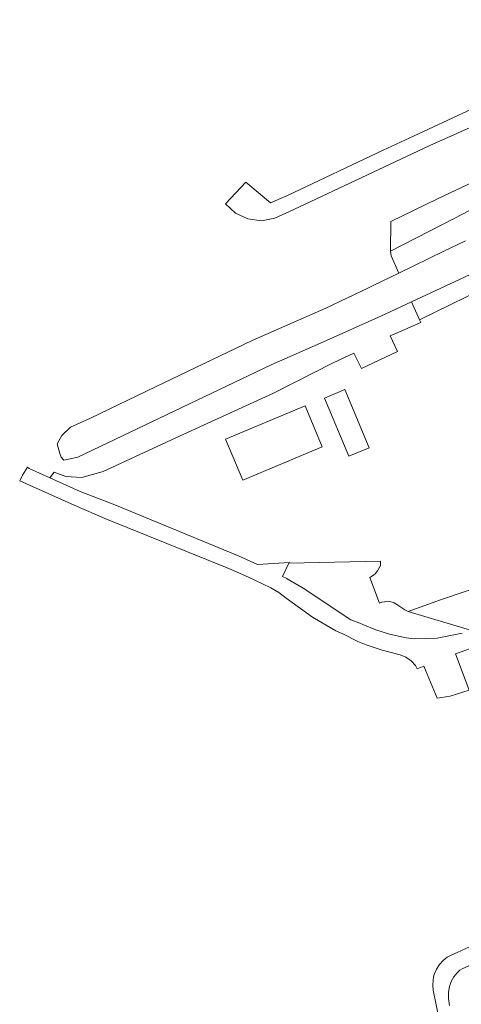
# Model space of a CAD drawing. Header units: metres. Extents: x 73718 to 76933, y 443658 to 446696.
# Tile 23 of 161: x 74405 to 74457, y 445266 to 445382. Entities that reach past the tile are written whole.
import ezdxf

# ---------------------------------------------------------------- set-up
doc = ezdxf.new("R2010")
doc.units = ezdxf.units.M
for name, color, linetype, lineweight in [('B-WE-GR-BEPLANTING_CULTUUR_BOSPLANTSOEN-GV', 90, 'Continuous', 18), ('B-WE-GR-BEPLANTING_CULTUUR_ROOS-GV', 90, 'Continuous', 18), ('B-WE-OG-TERREIN_BEGROEID-GV', 7, 'Continuous', 18), ('B-WE-OG-TERREIN_ERF-GV', 7, 'Continuous', 18), ('B-WE-OG-TERREIN_OEVER-GV', 7, 'Continuous', 18), ('B-WE-OG-WATER_SLOOT-GV', 120, 'Continuous', 18), ('B-WE-VH-OPENVERHARDING_TEGEL-GV', 30, 'Continuous', 18)]:
    doc.layers.add(name, color=color, linetype=linetype, lineweight=lineweight)

msp = doc.modelspace()

# ---------------------------------------------------------------- linework, layer by layer
at = {"layer": 'B-WE-GR-BEPLANTING_CULTUUR_BOSPLANTSOEN-GV', "flags": 128}
msp.add_lwpolyline([(74451.232, 445312.706), (74458.569, 445310.511), (74467.987, 445313.878), (74468.844, 445314.185), (74468.861, 445314.288), (74469.425, 445317.785), (74483.499, 445322.594), (74483.122, 445323.742), (74478.35, 445322.128), (74470.608, 445319.457), (74469.642, 445319.127), (74465.401, 445317.678), (74463.189, 445316.914), (74458.173, 445315.157), (74455.013, 445314.079)], close=True, dxfattribs=at)
at = {"layer": 'B-WE-GR-BEPLANTING_CULTUUR_ROOS-GV', "flags": 128}
msp.add_lwpolyline([(74483.175, 445317.118), (74456.792, 445307.714), (74458.415, 445303.423), (74459.618, 445303.782), (74460.584, 445304.119), (74461.005, 445304.279), (74482.202, 445313.121), (74484.513, 445314.067)], close=True, dxfattribs=at)
at = {"layer": 'B-WE-OG-TERREIN_BEGROEID-GV', "flags": 128}
msp.add_lwpolyline([(74501.435, 445380.775), (74500, 445381.734), (74498.932, 445382.448), (74491.264, 445378.758), (74490.502, 445378.392), (74477.464, 445372.173), (74475.739, 445371.35), (74465.236, 445366.336), (74454.683, 445361.331), (74449.152, 445358.661), (74449.118, 445355.191), (74456.713, 445359.047), (74464.626, 445363.189), (74468.533, 445365.148), (74477.472, 445369.629), (74486.412, 445374.111), (74493.847, 445377.4), (74501.358, 445380.723)], close=True, dxfattribs=at)
at = {"layer": 'B-WE-OG-TERREIN_ERF-GV', "flags": 128}
for points in [[(74461.695, 445351.566), (74452.543, 445347.092), (74452.687, 445346.767), (74449.573, 445345.407), (74449.094, 445345.18), (74449.96, 445343.353), (74445.694, 445341.331), (74444.828, 445343.159), (74442.376, 445341.997), (74435.334, 445338.44), (74433.446, 445337.573), (74424.359, 445333.399), (74415.272, 445329.225), (74412.773, 445328.501), (74410.866, 445328.616), (74409.513, 445329.129), (74408.982, 445328.467), (74412.559, 445326.862), (74416.642, 445325.283), (74431.297, 445319.235), (74433.445, 445318.239), (74437.211, 445318.496), (74437.162, 445318.394), (74447.945, 445318.652), (74447.947, 445318.487), (74447.934, 445318.13), (74447.77, 445317.761), (74447.593, 445317.494), (74447.316, 445317.163), (74446.998, 445316.907), (74446.682, 445316.717), (74447.835, 445313.684), (74448.127, 445313.799), (74448.407, 445313.864), (74448.725, 445313.917), (74449.005, 445313.88), (74449.335, 445313.804), (74449.563, 445313.742), (74449.741, 445313.614), (74450.812, 445312.895), (74451.232, 445312.706), (74455.013, 445314.079), (74458.173, 445315.157)], [(74490.484, 445263.06), (74492.144, 445268.088), (74493.15, 445271.141), (74496.104, 445280.26), (74492.275, 445281.592), (74487.025, 445283.421), (74486.598, 445283.463), (74485.974, 445283.391), (74485.394, 445283.193), (74484.899, 445282.965), (74482.999, 445282.087), (74468.95, 445275.744), (74457.563, 445270.584), (74457.319, 445270.447), (74456.995, 445270.147), (74456.591, 445269.675), (74456.288, 445269.115), (74456.1, 445268.531), (74455.975, 445267.844), (74455.964, 445267.12), (74456.081, 445266.295)]]:
    msp.add_lwpolyline(points, dxfattribs=at)
for points in [[(74443.742, 445338.854), (74446.617, 445332.009), (74444.226, 445331.005), (74441.351, 445337.85)], [(74439.059, 445336.94), (74441.087, 445332.112), (74431.726, 445328.179), (74429.698, 445333.006)]]:
    msp.add_lwpolyline(points, close=True, dxfattribs=at)
at = {"layer": 'B-WE-OG-TERREIN_OEVER-GV', "flags": 128}
msp.add_lwpolyline([(74451.614, 445349.196), (74452.543, 445347.092), (74461.695, 445351.566), (74470.369, 445355.814), (74479.534, 445359.625), (74488.607, 445363.397), (74497.876, 445367.281), (74506.618, 445370.924), (74506.675, 445371.673), (74506.154, 445372.801), (74500, 445370.247), (74497.134, 445369.032), (74495.226, 445368.223), (74490.977, 445366.416), (74485.496, 445364.021), (74483.555, 445363.514), (74481.845, 445362.999), (74478.732, 445361.903), (74474.953, 445360.572), (74461.229, 445353.66), (74460.813, 445353.467)], close=True, dxfattribs=at)
msp.add_lwpolyline([(74464.626, 445363.189), (74456.713, 445359.047), (74449.118, 445355.191), (74449.223, 445354.615), (74450.118, 445352.587), (74455.404, 445355.161), (74457.982, 445356.393)], dxfattribs=at)
at = {"layer": 'B-WE-OG-WATER_SLOOT-GV', "flags": 128}
msp.add_lwpolyline([(74457.982, 445356.393), (74455.404, 445355.161), (74450.118, 445352.587), (74447.009, 445351.074), (74446.54, 445350.846), (74441.515, 445348.454), (74432.84, 445344.64), (74421.455, 445339.188), (74413.787, 445335.507), (74411.419, 445334.427), (74410.417, 445333.466), (74409.837, 445332.477), (74410.159, 445331.312), (74410.322, 445330.888), (74410.641, 445330.534), (74412.283, 445330.904), (74435.065, 445341.758), (74441.217, 445344.495), (74447.735, 445347.395), (74448.511, 445347.755), (74451.614, 445349.196), (74460.813, 445353.467)], dxfattribs=at)
at = {"layer": 'B-WE-VH-OPENVERHARDING_TEGEL-GV', "flags": 128}
for points in [[(74458.771, 445371.929), (74451.342, 445368.495), (74448.273, 445367.087), (74436.983, 445361.738), (74434.989, 445360.864), (74432.1, 445363.321), (74429.688, 445360.766), (74430.867, 445359.664), (74432.326, 445358.975), (74433.925, 445358.764), (74435.513, 445359.052), (74437.211, 445359.845), (74439.679, 445360.998), (74453.759, 445367.641), (74466.456, 445373.28)], [(74457.575, 445310.156), (74454.644, 445309.577), (74451.964, 445309.498), (74450.992, 445309.593), (74449.024, 445310.052), (74447.401, 445310.545), (74445.886, 445311.181), (74445.507, 445311.341), (74444.459, 445311.746), (74438.847, 445315.442), (74436.951, 445316.56), (74436.899, 445316.586), (74436.415, 445316.838), (74436.422, 445316.852), (74437.162, 445318.394), (74437.211, 445318.496), (74433.445, 445318.239), (74431.297, 445319.235), (74416.642, 445325.283), (74412.559, 445326.862), (74408.982, 445328.467), (74406.536, 445329.564), (74406.339, 445329.709), (74405.781, 445328.76), (74405.434, 445328.095), (74411.837, 445325.255), (74415.652, 445323.603), (74429.875, 445317.854), (74430.717, 445317.522), (74432.402, 445316.744), (74434.04, 445315.989), (74435.017, 445315.496), (74435.958, 445314.939), (74436.818, 445314.27), (74439.949, 445312.047), (74442.695, 445310.445), (74443.528, 445310.062), (74445.295, 445309.173), (74446.248, 445308.764), (74448.154, 445308.159), (74450.255, 445307.601), (74450.94, 445307.332), (74451.562, 445306.901), (74452.068, 445306.338), (74452.276, 445305.955), (74453.074, 445306.25), (74454.614, 445302.514), (74456.17, 445302.748), (74458.415, 445303.423), (74456.792, 445307.714), (74483.175, 445317.118)], [(74456.081, 445266.295), (74455.964, 445267.12), (74455.975, 445267.844), (74456.1, 445268.531), (74456.288, 445269.115), (74456.591, 445269.675), (74456.995, 445270.147), (74457.319, 445270.447), (74457.563, 445270.584), (74468.95, 445275.744), (74482.999, 445282.087), (74484.899, 445282.965), (74485.394, 445283.193), (74485.974, 445283.391), (74486.598, 445283.463), (74487.025, 445283.421), (74492.275, 445281.592), (74496.104, 445280.26), (74499.323, 445279.141), (74500, 445278.902), (74513.711, 445274.298), (74529.419, 445268.898), (74537.285, 445266.206)], [(74459.533, 445273.692), (74456.969, 445272.534), (74456.357, 445272.263), (74455.827, 445271.976), (74455.33, 445271.591), (74454.893, 445271.113), (74454.539, 445270.56), (74454.286, 445269.953), (74454.252, 445269.805), (74454.212, 445269.625), (74454.143, 445269.322), (74454.11, 445268.694), (74454.176, 445268.095), (74454.732, 445265.203)]]:
    msp.add_lwpolyline(points, dxfattribs=at)

doc.saveas('drawing.dxf')
